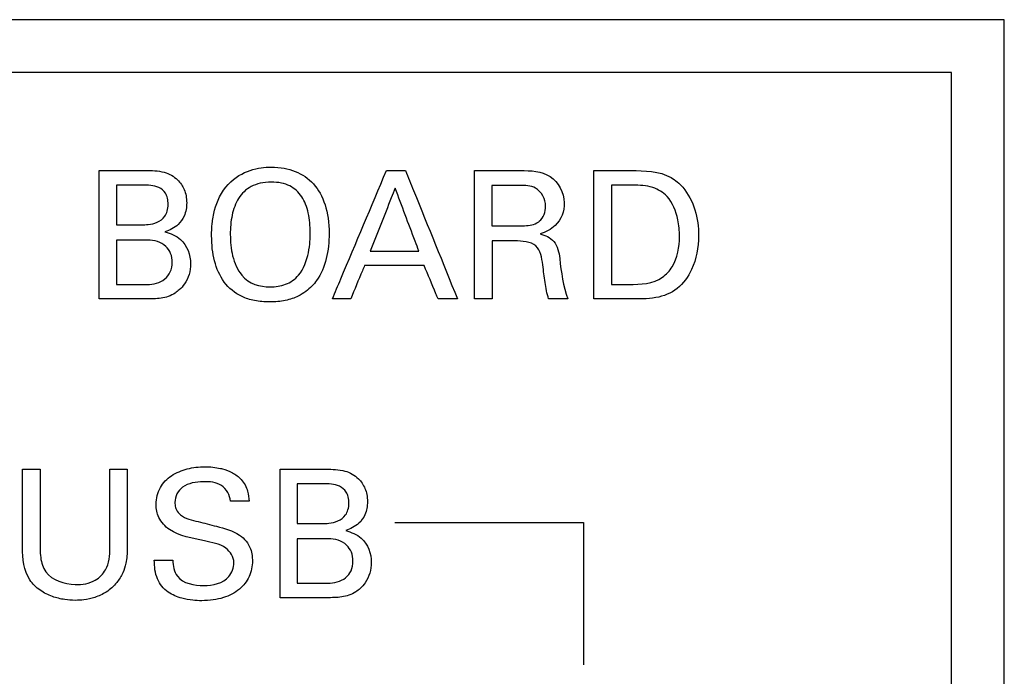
# Model space of a CAD drawing. Header units: inches. Extents: x 0 to 34, y 0 to 22.
# Tile 44 of 86: x 11.828 to 12.06, y 12.827 to 12.983. Entities that reach past the tile are written whole.
import ezdxf

# ---------------------------------------------------------------- set-up
doc = ezdxf.new("R2010")
doc.units = ezdxf.units.IN
doc.header["$LTSCALE"] = 1.87
doc.header["$MEASUREMENT"] = 0
doc.layers.get('0').update_dxf_attribs({"linetype": 'CONTINUOUS'})
doc.layers.add('DATUMCURVES', color=7, linetype='CONTINUOUS')

msp = doc.modelspace()

# ---------------------------------------------------------------- linework, layer by layer
at = {"color": 7, "linetype": 'CONTINUOUS'}
for p, q in [((12.0602962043, 12.9826581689), (11.5102962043, 12.9826581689)), ((12.0602962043, 9.9201581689), (12.0602962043, 12.9826581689)), ((12.0477962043, 12.9701581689), (11.5227962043, 12.9701581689)), ((12.0477962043, 9.9326581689), (12.0477962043, 12.9701581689))]:
    msp.add_line(p, q, dxfattribs=at)
at = {"layer": 'DATUMCURVES', "color": 40, "linetype": 'CONTINUOUS'}
for points, knots in [([(12.0477993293, 12.9701508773, -0.0819490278), (12.020455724, 12.9701508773, -0.0819490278), (11.8454566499, 12.9701508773, -0.0819490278), (11.6704575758, 12.9701508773, -0.0819490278), (11.5228021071, 12.9701508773, -0.0819490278)], [0, 0, 0, 0, 0.15625, 1, 1, 1, 1]), ([(12.0477993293, 9.9326581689, -0.0819490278), (12.0477993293, 10.0908608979, -0.0819490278), (12.0477993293, 11.1033584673, -0.0819490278), (12.0477993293, 12.1158560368, -0.0819490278), (12.0477993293, 12.9701508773, -0.0819490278)], [0, 0, 0, 0, 0.1562499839, 1, 1, 1, 1]), ([(11.8463965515, 12.9469814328, -0.0819490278), (11.8469616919, 12.9469814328, -0.0819490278), (11.85057859, 12.9469814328, -0.0819490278), (11.8541954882, 12.9469814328, -0.0819490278), (11.857247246, 12.9469814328, -0.0819490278)], [0, 0, 0, 0, 0.15625, 1, 1, 1, 1]), ([(11.8463965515, 12.916609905, -0.0819490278), (11.8463965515, 12.9181917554, -0.0819490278), (11.8463965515, 12.928315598, -0.0819490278), (11.8463965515, 12.9384394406, -0.0819490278), (11.8463965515, 12.9469814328, -0.0819490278)], [0, 0, 0, 0, 0.15625, 1, 1, 1, 1]), ([(11.857247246, 12.9469814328, -0.0819490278), (11.8587562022, 12.9469814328, -0.0819490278), (11.8615413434, 12.9469905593, -0.0819490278), (11.8648704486, 12.9451330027, -0.0819490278), (11.8664041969, 12.9428908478, -0.0819490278), (11.8669638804, 12.9409617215, -0.0819490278), (11.8671422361, 12.9388391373, -0.0819490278), (11.866756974, 12.936357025, -0.0819490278), (11.8649269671, 12.9337746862, -0.0819490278), (11.8630386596, 12.9328838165, -0.0819490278), (11.8619201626, 12.9324689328, -0.0819490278)], [0, 0, 0, 0, 0.1940404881, 0.3497100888, 0.4684418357, 0.5336407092, 0.6061051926, 0.7416615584, 0.846593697, 1, 1, 1, 1]), ([(11.876859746, 12.9437022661, -0.0819490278), (11.8784364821, 12.9454064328, -0.0819490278), (11.8821377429, 12.9474489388, -0.0819490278), (11.8880119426, 12.9480191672, -0.0819490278), (11.8928617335, 12.9471070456, -0.0819490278), (11.8972896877, 12.9441141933, -0.0819490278), (11.9000447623, 12.9392398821, -0.0819490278), (11.9009715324, 12.9327667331, -0.0819490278), (11.900304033, 12.9259980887, -0.0819490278), (11.8986011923, 12.9219498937, -0.0819490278), (11.8970576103, 12.9200754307, -0.0819490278), (11.8966693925, 12.919668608, -0.0819490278)], [0, 0, 0, 0, 0.093866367, 0.187732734, 0.3277236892, 0.4677146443, 0.6077055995, 0.7476965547, 0.8573937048, 0.967090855, 1, 1, 1, 1]), ([(11.9014778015, 12.916609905, -0.0819490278), (11.9021439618, 12.9181917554, -0.0819490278), (11.9064073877, 12.928315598, -0.0819490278), (11.9106708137, 12.9384394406, -0.0819490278), (11.9142680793, 12.9469814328, -0.0819490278)], [0, 0, 0, 0, 0.15625, 1, 1, 1, 1]), ([(11.9142680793, 12.9469814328, -0.0819490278), (11.914502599, 12.9469814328, -0.0819490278), (11.9160035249, 12.9469814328, -0.0819490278), (11.9175044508, 12.9469814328, -0.0819490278), (11.9187708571, 12.9469814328, -0.0819490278)], [0, 0, 0, 0, 0.15625, 1, 1, 1, 1]), ([(11.9187708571, 12.9469814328, -0.0819490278), (11.9194105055, 12.9453995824, -0.0819490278), (11.9235042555, 12.9352757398, -0.0819490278), (11.9275980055, 12.9251518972, -0.0819490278), (11.9310521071, 12.916609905, -0.0819490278)], [0, 0, 0, 0, 0.15625, 1, 1, 1, 1]), ([(11.9351014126, 12.9469814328, -0.0819490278), (11.935666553, 12.9469814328, -0.0819490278), (11.9392834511, 12.9469814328, -0.0819490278), (11.9429003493, 12.9469814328, -0.0819490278), (11.9459521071, 12.9469814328, -0.0819490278)], [0, 0, 0, 0, 0.15625, 1, 1, 1, 1]), ([(11.9351014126, 12.916609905, -0.0819490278), (11.9351014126, 12.9181917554, -0.0819490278), (11.9351014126, 12.928315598, -0.0819490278), (11.9351014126, 12.9384394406, -0.0819490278), (11.9351014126, 12.9469814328, -0.0819490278)], [0, 0, 0, 0, 0.15625, 1, 1, 1, 1]), ([(11.9459521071, 12.9469814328, -0.0819490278), (11.9483287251, 12.9469814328, -0.0819490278), (11.9535415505, 12.9467390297, -0.0819490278), (11.9573330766, 12.9397922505, -0.0819490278), (11.9549859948, 12.9339420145, -0.0819490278), (11.9518933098, 12.9323629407, -0.0819490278), (11.9505771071, 12.9320078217, -0.0819490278)], [0, 0, 0, 0, 0.29642923, 0.5890104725, 0.8299632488, 1, 1, 1, 1]), ([(11.9632521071, 12.9469814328, -0.0819490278), (11.9637098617, 12.9469814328, -0.0819490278), (11.9666394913, 12.9469814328, -0.0819490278), (11.969569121, 12.9469814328, -0.0819490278), (11.972040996, 12.9469814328, -0.0819490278)], [0, 0, 0, 0, 0.15625, 1, 1, 1, 1]), ([(11.9632521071, 12.916609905, -0.0819490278), (11.9632521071, 12.9181917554, -0.0819490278), (11.9632521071, 12.928315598, -0.0819490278), (11.9632521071, 12.9384394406, -0.0819490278), (11.9632521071, 12.9469814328, -0.0819490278)], [0, 0, 0, 0, 0.15625, 1, 1, 1, 1]), ([(11.972040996, 12.9469814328, -0.0819490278), (11.9752506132, 12.9469814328, -0.0819490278), (11.9800243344, 12.9468533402, -0.0819490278), (11.9835082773, 12.943937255, -0.0819490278), (11.9842819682, 12.9430279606, -0.0819490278)], [0, 0, 0, 0, 0.7288746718, 1, 1, 1, 1]), ([(11.8565354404, 12.9435328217, -0.0819490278), (11.8562200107, 12.9435328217, -0.0819490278), (11.8542012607, 12.9435328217, -0.0819490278), (11.8521825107, 12.9435328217, -0.0819490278), (11.8504791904, 12.9435328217, -0.0819490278)], [0, 0, 0, 0, 0.15625, 1, 1, 1, 1]), ([(11.8504791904, 12.9435328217, -0.0819490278), (11.8504791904, 12.9430441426, -0.0819490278), (11.8504791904, 12.9399165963, -0.0819490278), (11.8504791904, 12.93678905, -0.0819490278), (11.8504791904, 12.9341501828, -0.0819490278)], [0, 0, 0, 0, 0.15625, 1, 1, 1, 1]), ([(11.856365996, 12.9341501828, -0.0819490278), (11.8568962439, 12.9341501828, -0.0819490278), (11.858149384, 12.9341915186, -0.0819490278), (11.8601529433, 12.9346189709, -0.0819490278), (11.8618136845, 12.9358163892, -0.0819490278), (11.8625641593, 12.9374346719, -0.0819490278), (11.8627260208, 12.9389245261, -0.0819490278), (11.8625878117, 12.9403776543, -0.0819490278), (11.8620082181, 12.9419101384, -0.0819490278), (11.860004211, 12.9435506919, -0.0819490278), (11.8578612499, 12.9435328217, -0.0819490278), (11.8565354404, 12.9435328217, -0.0819490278)], [0, 0, 0, 0, 0.0893647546, 0.211019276, 0.34142399, 0.4156109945, 0.5053881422, 0.5909180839, 0.6599287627, 0.7765561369, 1, 1, 1, 1]), ([(11.8966693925, 12.919668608, -0.0819490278), (11.8957635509, 12.918719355, -0.0819490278), (11.8939119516, 12.9173323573, -0.0819490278), (11.8905073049, 12.9161476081, -0.0819490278), (11.8867165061, 12.9157731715, -0.0819490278), (11.882967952, 12.9161238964, -0.0819490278), (11.8790925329, 12.9174057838, -0.0819490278), (11.8755932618, 12.9203443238, -0.0819490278), (11.8733696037, 12.9255020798, -0.0819490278), (11.8728590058, 12.930222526, -0.0819490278), (11.8730208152, 12.9343614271, -0.0819490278), (11.8737311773, 12.9386740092, -0.0819490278), (11.8751982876, 12.9419137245, -0.0819490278), (11.876859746, 12.9437022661, -0.0819490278)], [0, 0, 0, 0, 0.0983857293, 0.1686612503, 0.2389367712, 0.3062190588, 0.3735013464, 0.5080659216, 0.6426304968, 0.777195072, 0.832896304, 0.888597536, 1, 1, 1, 1]), ([(11.8962555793, 12.9321328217, -0.0819490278), (11.8962555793, 12.9338579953, -0.0819490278), (11.8959705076, 12.9370975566, -0.0819490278), (11.8944727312, 12.940993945, -0.0819490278), (11.8921197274, 12.9431623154, -0.0819490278), (11.8895178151, 12.9440855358, -0.0819490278), (11.8869463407, 12.9443368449, -0.0819490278), (11.8843095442, 12.9440544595, -0.0819490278), (11.8815095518, 12.942991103, -0.0819490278), (11.8790691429, 12.9405746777, -0.0819490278), (11.8776113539, 12.9364920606, -0.0819490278), (11.8773603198, 12.9334151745, -0.0819490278), (11.8773618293, 12.9318376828, -0.0819490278)], [0, 0, 0, 0, 0.1185733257, 0.2371466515, 0.3557199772, 0.4150066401, 0.474293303, 0.5400066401, 0.6057199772, 0.7371466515, 0.8685733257, 1, 1, 1, 1]), ([(11.9725021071, 12.9434925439, -0.0819490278), (11.9722393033, 12.9434925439, -0.0819490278), (11.9705573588, 12.9434925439, -0.0819490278), (11.9688754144, 12.9434925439, -0.0819490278), (11.9674562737, 12.9434925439, -0.0819490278)], [0, 0, 0, 0, 0.15625, 1, 1, 1, 1]), ([(11.9674562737, 12.9434925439, -0.0819490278), (11.9674562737, 12.9422720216, -0.0819490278), (11.9674562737, 12.934460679, -0.0819490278), (11.9674562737, 12.9266493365, -0.0819490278), (11.9674562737, 12.9200585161, -0.0819490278)], [0, 0, 0, 0, 0.15625, 1, 1, 1, 1]), ([(11.983522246, 12.9313765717, -0.0819490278), (11.983522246, 12.9327083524, -0.0819490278), (11.9832054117, 12.9360287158, -0.0819490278), (11.9814703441, 12.9406891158, -0.0819490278), (11.9770639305, 12.943437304, -0.0819490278), (11.9740791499, 12.9434925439, -0.0819490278), (11.9725021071, 12.9434925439, -0.0819490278)], [0, 0, 0, 0, 0.2128874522, 0.5352381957, 0.7479069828, 1, 1, 1, 1]), ([(11.9163291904, 12.9428175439, -0.0819490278), (11.9160222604, 12.9420419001, -0.0819490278), (11.9140579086, 12.9370777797, -0.0819490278), (11.9120935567, 12.9321136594, -0.0819490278), (11.9104361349, 12.9279251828, -0.0819490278)], [0, 0, 0, 0, 0.15625, 1, 1, 1, 1]), ([(11.9219243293, 12.9279251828, -0.0819490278), (11.9216329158, 12.9287008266, -0.0819490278), (11.9197678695, 12.933664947, -0.0819490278), (11.9179028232, 12.9386290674, -0.0819490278), (11.9163291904, 12.9428175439, -0.0819490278)], [0, 0, 0, 0, 0.15625, 1, 1, 1, 1]), ([(11.9458229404, 12.9434480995, -0.0819490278), (11.9454768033, 12.9434480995, -0.0819490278), (11.9432615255, 12.9434480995, -0.0819490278), (11.9410462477, 12.9434480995, -0.0819490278), (11.9391771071, 12.9434480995, -0.0819490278)], [0, 0, 0, 0, 0.15625, 1, 1, 1, 1]), ([(11.9391771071, 12.9434480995, -0.0819490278), (11.9391771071, 12.942950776, -0.0819490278), (11.9391771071, 12.9397679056, -0.0819490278), (11.9391771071, 12.9365850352, -0.0819490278), (11.9391771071, 12.9338994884, -0.0819490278)], [0, 0, 0, 0, 0.15625, 1, 1, 1, 1]), ([(11.9518854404, 12.9385279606, -0.0819490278), (11.9518854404, 12.9401710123, -0.0819490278), (11.9501897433, 12.9434275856, -0.0819490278), (11.9470606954, 12.9434480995, -0.0819490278), (11.9458229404, 12.9434480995, -0.0819490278)], [0, 0, 0, 0, 0.5703443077, 1, 1, 1, 1]), ([(11.9842819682, 12.9430279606, -0.0819490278), (11.9855997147, 12.9414845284, -0.0819490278), (11.9875271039, 12.937718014, -0.0819490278), (11.9883740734, 12.9308904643, -0.0819490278), (11.9872022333, 12.9241589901, -0.0819490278), (11.9833568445, 12.9186795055, -0.0819490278), (11.977745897, 12.9164745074, -0.0819490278), (11.9738409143, 12.916609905, -0.0819490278), (11.9717903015, 12.916609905, -0.0819490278)], [0, 0, 0, 0, 0.1615882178, 0.3256531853, 0.5422710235, 0.6909358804, 0.836726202, 1, 1, 1, 1]), ([(11.9498243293, 12.9345710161, -0.0819490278), (11.950026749, 12.9346873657, -0.0819490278), (11.9512722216, 12.9355669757, -0.0819490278), (11.9518854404, 12.9372442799, -0.0819490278), (11.9518854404, 12.9385279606, -0.0819490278)], [0, 0, 0, 0, 0.1538904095, 1, 1, 1, 1]), ([(11.8504791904, 12.9341501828, -0.0819490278), (11.8507857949, 12.9341501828, -0.0819490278), (11.8527480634, 12.9341501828, -0.0819490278), (11.8547103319, 12.9341501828, -0.0819490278), (11.856365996, 12.9341501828, -0.0819490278)], [0, 0, 0, 0, 0.15625, 1, 1, 1, 1]), ([(11.9458229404, 12.9338994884, -0.0819490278), (11.9460437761, 12.9338994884, -0.0819490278), (11.9473899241, 12.9339286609, -0.0819490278), (11.9488468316, 12.9339950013, -0.0819490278), (11.9498243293, 12.9345710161, -0.0819490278)], [0, 0, 0, 0, 0.1629271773, 1, 1, 1, 1]), ([(11.8619201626, 12.9324689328, -0.0819490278), (11.8632352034, 12.932091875, -0.0819490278), (11.8666355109, 12.9308043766, -0.0819490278), (11.8679757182, 12.9269766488, -0.0819490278), (11.8679757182, 12.9248967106, -0.0819490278)], [0, 0, 0, 0, 0.3967640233, 1, 1, 1, 1]), ([(11.8800541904, 12.9222453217, -0.0819490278), (11.8817833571, 12.9201022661, -0.0819490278), (11.8856853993, 12.9191578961, -0.0819490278), (11.8904857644, 12.9197877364, -0.0819490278), (11.8942284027, 12.9222732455, -0.0819490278), (11.8961427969, 12.9277123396, -0.0819490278), (11.8962555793, 12.9311019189, -0.0819490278), (11.8962555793, 12.9321328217, -0.0819490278)], [0, 0, 0, 0, 0.2848926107, 0.432159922, 0.5794272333, 0.7897136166, 1, 1, 1, 1]), ([(11.9391771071, 12.9338994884, -0.0819490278), (11.9395232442, 12.9338994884, -0.0819490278), (11.941738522, 12.9338994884, -0.0819490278), (11.9439537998, 12.9338994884, -0.0819490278), (11.9458229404, 12.9338994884, -0.0819490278)], [0, 0, 0, 0, 0.15625, 1, 1, 1, 1]), ([(11.9505771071, 12.9320078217, -0.0819490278), (11.9517724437, 12.9316949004, -0.0819490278), (11.9544800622, 12.9305043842, -0.0819490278), (11.9550511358, 12.9275797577, -0.0819490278), (11.9552090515, 12.9261585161, -0.0819490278)], [0, 0, 0, 0, 0.4635409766, 1, 1, 1, 1]), ([(11.8578375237, 12.9305328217, -0.0819490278), (11.8574542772, 12.9305328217, -0.0819490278), (11.8550014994, 12.9305328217, -0.0819490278), (11.8525487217, 12.9305328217, -0.0819490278), (11.8504791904, 12.9305328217, -0.0819490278)], [0, 0, 0, 0, 0.15625, 1, 1, 1, 1]), ([(11.8504791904, 12.9305328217, -0.0819490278), (11.8504791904, 12.929985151, -0.0819490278), (11.8504791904, 12.9264800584, -0.0819490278), (11.8504791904, 12.9229749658, -0.0819490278), (11.8504791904, 12.9200175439, -0.0819490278)], [0, 0, 0, 0, 0.15625, 1, 1, 1, 1]), ([(11.8576680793, 12.9200175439, -0.0819490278), (11.8591461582, 12.9200175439, -0.0819490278), (11.861500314, 12.9205691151, -0.0819490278), (11.8633815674, 12.9229887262, -0.0819490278), (11.8637704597, 12.9252101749, -0.0819490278), (11.8634119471, 12.9273868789, -0.0819490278), (11.8617533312, 12.9298848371, -0.0819490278), (11.8593518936, 12.9305328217, -0.0819490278), (11.8578375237, 12.9305328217, -0.0819490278)], [0, 0, 0, 0, 0.2527394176, 0.3713195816, 0.5048034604, 0.6264458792, 0.7410551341, 1, 1, 1, 1]), ([(11.9445618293, 12.930322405, -0.0819490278), (11.9442859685, 12.930322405, -0.0819490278), (11.9425204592, 12.930322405, -0.0819490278), (11.94075495, 12.930322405, -0.0819490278), (11.9392653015, 12.930322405, -0.0819490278)], [0, 0, 0, 0, 0.15625, 1, 1, 1, 1]), ([(11.9392653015, 12.930322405, -0.0819490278), (11.9392653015, 12.9296082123, -0.0819490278), (11.9392653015, 12.925037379, -0.0819490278), (11.9392653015, 12.9204665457, -0.0819490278), (11.9392653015, 12.916609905, -0.0819490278)], [0, 0, 0, 0, 0.15625, 1, 1, 1, 1]), ([(11.9525979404, 12.916609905, -0.0819490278), (11.9521774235, 12.9178731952, -0.0819490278), (11.9517171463, 12.9206107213, -0.0819490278), (11.9512263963, 12.9247051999, -0.0819490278), (11.9503881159, 12.9301333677, -0.0819490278), (11.9462889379, 12.930322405, -0.0819490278), (11.9445618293, 12.930322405, -0.0819490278)], [0, 0, 0, 0, 0.2205189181, 0.4505818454, 0.7139490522, 1, 1, 1, 1]), ([(11.9795278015, 12.9217432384, -0.0819490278), (11.9804225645, 12.9224139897, -0.0819490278), (11.9828847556, 12.9251398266, -0.0819490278), (11.983522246, 12.9289233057, -0.0819490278), (11.983522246, 12.9313765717, -0.0819490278)], [0, 0, 0, 0, 0.3131044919, 1, 1, 1, 1]), ([(11.9104361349, 12.9279251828, -0.0819490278), (11.9110344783, 12.9279251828, -0.0819490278), (11.9148638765, 12.9279251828, -0.0819490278), (11.9186932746, 12.9279251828, -0.0819490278), (11.9219243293, 12.9279251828, -0.0819490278)], [0, 0, 0, 0, 0.15625, 1, 1, 1, 1]), ([(11.8679757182, 12.9248967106, -0.0819490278), (11.8679757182, 12.923243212, -0.0819490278), (11.8672848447, 12.9208852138, -0.0819490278), (11.8654794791, 12.9188754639, -0.0819490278), (11.8641939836, 12.9178532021, -0.0819490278), (11.8627348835, 12.9171365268, -0.0819490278), (11.8604144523, 12.916604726, -0.0819490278), (11.8586391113, 12.916609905, -0.0819490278), (11.8574576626, 12.916609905, -0.0819490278)], [0, 0, 0, 0, 0.3272486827, 0.4480892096, 0.5317879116, 0.6510630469, 0.76617608, 1, 1, 1, 1]), ([(11.9090930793, 12.9245168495, -0.0819490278), (11.9089221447, 12.9241050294, -0.0819490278), (11.9078281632, 12.9214693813, -0.0819490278), (11.9067341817, 12.9188337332, -0.0819490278), (11.9058111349, 12.916609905, -0.0819490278)], [0, 0, 0, 0, 0.15625, 1, 1, 1, 1]), ([(11.9231854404, 12.9245168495, -0.0819490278), (11.9224514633, 12.9245168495, -0.0819490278), (11.9177540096, 12.9245168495, -0.0819490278), (11.9130565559, 12.9245168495, -0.0819490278), (11.9090930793, 12.9245168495, -0.0819490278)], [0, 0, 0, 0, 0.15625, 1, 1, 1, 1]), ([(11.9264680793, 12.916609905, -0.0819490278), (11.9262971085, 12.9170217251, -0.0819490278), (11.9252028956, 12.9196573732, -0.0819490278), (11.9241086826, 12.9222930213, -0.0819490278), (11.9231854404, 12.9245168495, -0.0819490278)], [0, 0, 0, 0, 0.15625, 1, 1, 1, 1]), ([(11.8504791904, 12.9200175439, -0.0819490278), (11.8508536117, 12.9200175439, -0.0819490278), (11.853249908, 12.9200175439, -0.0819490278), (11.8556462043, 12.9200175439, -0.0819490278), (11.8576680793, 12.9200175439, -0.0819490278)], [0, 0, 0, 0, 0.15625, 1, 1, 1, 1]), ([(11.9674562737, 12.9200585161, -0.0819490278), (11.9676710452, 12.9200585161, -0.0819490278), (11.9690455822, 12.9200585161, -0.0819490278), (11.9704201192, 12.9200585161, -0.0819490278), (11.9715798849, 12.9200585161, -0.0819490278)], [0, 0, 0, 0, 0.15625, 1, 1, 1, 1]), ([(11.8574576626, 12.916609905, -0.0819490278), (11.8568815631, 12.916609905, -0.0819490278), (11.8531945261, 12.916609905, -0.0819490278), (11.849507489, 12.916609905, -0.0819490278), (11.8463965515, 12.916609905, -0.0819490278)], [0, 0, 0, 0, 0.15625, 1, 1, 1, 1]), ([(11.9058111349, 12.916609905, -0.0819490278), (11.9055854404, 12.916609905, -0.0819490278), (11.904140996, 12.916609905, -0.0819490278), (11.9026965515, 12.916609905, -0.0819490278), (11.9014778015, 12.916609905, -0.0819490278)], [0, 0, 0, 0, 0.15625, 1, 1, 1, 1]), ([(11.9310521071, 12.916609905, -0.0819490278), (11.9308133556, 12.916609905, -0.0819490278), (11.9292853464, 12.916609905, -0.0819490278), (11.9277573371, 12.916609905, -0.0819490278), (11.9264680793, 12.916609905, -0.0819490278)], [0, 0, 0, 0, 0.15625, 1, 1, 1, 1]), ([(11.9392653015, 12.916609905, -0.0819490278), (11.9390484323, 12.916609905, -0.0819490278), (11.9376604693, 12.916609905, -0.0819490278), (11.9362725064, 12.916609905, -0.0819490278), (11.9351014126, 12.916609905, -0.0819490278)], [0, 0, 0, 0, 0.15625, 1, 1, 1, 1]), ([(11.9571007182, 12.916609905, -0.0819490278), (11.9568661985, 12.916609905, -0.0819490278), (11.9553652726, 12.916609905, -0.0819490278), (11.9538643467, 12.916609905, -0.0819490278), (11.9525979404, 12.916609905, -0.0819490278)], [0, 0, 0, 0, 0.15625, 1, 1, 1, 1]), ([(11.9717903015, 12.916609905, -0.0819490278), (11.9713456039, 12.916609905, -0.0819490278), (11.9684995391, 12.916609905, -0.0819490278), (11.9656534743, 12.916609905, -0.0819490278), (11.9632521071, 12.916609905, -0.0819490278)], [0, 0, 0, 0, 0.15625, 1, 1, 1, 1]), ([(11.8282215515, 12.8578189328, -0.0819490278), (11.8282215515, 12.8587828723, -0.0819490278), (11.8282215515, 12.8649520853, -0.0819490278), (11.8282215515, 12.8711212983, -0.0819490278), (11.8282215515, 12.8763265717, -0.0819490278)], [0, 0, 0, 0, 0.15625, 1, 1, 1, 1]), ([(11.8282215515, 12.8763265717, -0.0819490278), (11.8284405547, 12.8763265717, -0.0819490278), (11.8298421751, 12.8763265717, -0.0819490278), (11.8312437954, 12.8763265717, -0.0819490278), (11.8324264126, 12.8763265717, -0.0819490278)], [0, 0, 0, 0, 0.15625, 1, 1, 1, 1]), ([(11.8324264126, 12.8763265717, -0.0819490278), (11.8324264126, 12.8753472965, -0.0819490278), (11.8324264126, 12.8690799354, -0.0819490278), (11.8324264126, 12.8628125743, -0.0819490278), (11.8324264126, 12.8575244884, -0.0819490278)], [0, 0, 0, 0, 0.15625, 1, 1, 1, 1]), ([(11.8489194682, 12.8576904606, -0.0819490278), (11.8489194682, 12.8586610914, -0.0819490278), (11.8489194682, 12.8648731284, -0.0819490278), (11.8489194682, 12.8710851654, -0.0819490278), (11.8489194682, 12.8763265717, -0.0819490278)], [0, 0, 0, 0, 0.15625, 1, 1, 1, 1]), ([(11.8489194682, 12.8763265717, -0.0819490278), (11.8491317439, 12.8763265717, -0.0819490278), (11.8504903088, 12.8763265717, -0.0819490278), (11.8518488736, 12.8763265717, -0.0819490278), (11.8529951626, 12.8763265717, -0.0819490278)], [0, 0, 0, 0, 0.15625, 1, 1, 1, 1]), ([(11.8529951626, 12.8763265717, -0.0819490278), (11.8529951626, 12.8753517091, -0.0819490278), (11.8529951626, 12.8691125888, -0.0819490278), (11.8529951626, 12.8628734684, -0.0819490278), (11.8529951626, 12.8576092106, -0.0819490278)], [0, 0, 0, 0, 0.15625, 1, 1, 1, 1]), ([(11.8712243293, 12.8593758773, -0.0819490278), (11.86841584, 12.860064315, -0.0819490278), (11.8640259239, 12.8605556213, -0.0819490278), (11.8602463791, 12.8646007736, -0.0819490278), (11.8595755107, 12.8683554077, -0.0819490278), (11.8604450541, 12.8721353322, -0.0819490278), (11.8633891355, 12.8750727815, -0.0819490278), (11.8665308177, 12.8763300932, -0.0819490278), (11.8692562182, 12.8768333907, -0.0819490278), (11.8712936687, 12.8769518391, -0.0819490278), (11.8732375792, 12.8768549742, -0.0819490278), (11.8744548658, 12.876663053, -0.0819490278), (11.8750547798, 12.8765268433, -0.0819490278)], [0, 0, 0, 0, 0.2437985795, 0.350685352, 0.4399870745, 0.5557867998, 0.663069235, 0.7766040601, 0.8361299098, 0.8963912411, 0.9481901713, 1, 1, 1, 1]), ([(11.8750547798, 12.8765268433, -0.0819490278), (11.8752047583, 12.8764927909, -0.0819490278), (11.8761698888, 12.8762566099, -0.0819490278), (11.8779328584, 12.87560653, -0.0819490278), (11.8802202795, 12.8739396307, -0.0819490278), (11.881573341, 12.8714189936, -0.0819490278), (11.8817278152, 12.8695492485, -0.0819490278), (11.8817833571, 12.8687550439, -0.0819490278)], [0, 0, 0, 0, 0.0412386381, 0.2663518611, 0.5003991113, 0.7862867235, 1, 1, 1, 1]), ([(11.8891076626, 12.8763265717, -0.0819490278), (11.8896731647, 12.8763265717, -0.0819490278), (11.8932923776, 12.8763265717, -0.0819490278), (11.8969115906, 12.8763265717, -0.0819490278), (11.8999653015, 12.8763265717, -0.0819490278)], [0, 0, 0, 0, 0.15625, 1, 1, 1, 1]), ([(11.8891076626, 12.8459550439, -0.0819490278), (11.8891076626, 12.8475368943, -0.0819490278), (11.8891076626, 12.8576607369, -0.0819490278), (11.8891076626, 12.8677845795, -0.0819490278), (11.8891076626, 12.8763265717, -0.0819490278)], [0, 0, 0, 0, 0.15625, 1, 1, 1, 1]), ([(11.8999653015, 12.8763265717, -0.0819490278), (11.9014725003, 12.8763265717, -0.0819490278), (11.9042561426, 12.8763332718, -0.0819490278), (11.9075875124, 12.8744806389, -0.0819490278), (11.9091192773, 12.8722353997, -0.0819490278), (11.9096756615, 12.8703060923, -0.0819490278), (11.9098529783, 12.8681837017, -0.0819490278), (11.9094682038, 12.8657015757, -0.0819490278), (11.9076379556, 12.8631192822, -0.0819490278), (11.9057496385, 12.8622287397, -0.0819490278), (11.9046312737, 12.8618133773, -0.0819490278)], [0, 0, 0, 0, 0.1938411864, 0.3497033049, 0.468388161, 0.5335715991, 0.6060552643, 0.7416261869, 0.8465670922, 1, 1, 1, 1]), ([(11.8774090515, 12.8687550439, -0.0819490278), (11.8773295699, 12.8701904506, -0.0819490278), (11.8755634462, 12.873181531, -0.0819490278), (11.8707338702, 12.8735590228, -0.0819490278), (11.866719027, 12.8729832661, -0.0819490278), (11.8645574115, 12.8705700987, -0.0819490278), (11.86425185, 12.8689970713, -0.0819490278), (11.8642849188, 12.8681029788, -0.0819490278), (11.8643017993, 12.8679261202, -0.0819490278)], [0, 0, 0, 0, 0.2340204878, 0.4690378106, 0.7468900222, 0.8576543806, 0.9715574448, 1, 1, 1, 1]), ([(11.8992465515, 12.8728779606, -0.0819490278), (11.8989311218, 12.8728779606, -0.0819490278), (11.8969123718, 12.8728779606, -0.0819490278), (11.8948936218, 12.8728779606, -0.0819490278), (11.8931903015, 12.8728779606, -0.0819490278)], [0, 0, 0, 0, 0.15625, 1, 1, 1, 1]), ([(11.8931903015, 12.8728779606, -0.0819490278), (11.8931903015, 12.8723892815, -0.0819490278), (11.8931903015, 12.8692617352, -0.0819490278), (11.8931903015, 12.8661341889, -0.0819490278), (11.8931903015, 12.8634953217, -0.0819490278)], [0, 0, 0, 0, 0.15625, 1, 1, 1, 1]), ([(11.8990771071, 12.8634953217, -0.0819490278), (11.89960768, 12.8634953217, -0.0819490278), (11.9008618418, 12.8635366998, -0.0819490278), (11.9028668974, 12.8639639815, -0.0819490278), (11.9045296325, 12.8651608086, -0.0819490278), (11.9052813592, 12.866779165, -0.0819490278), (11.9054434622, 12.8682691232, -0.0819490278), (11.9053050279, 12.8697224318, -0.0819490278), (11.9047242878, 12.8712554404, -0.0819490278), (11.9027176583, 12.8728955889, -0.0819490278), (11.900573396, 12.8728779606, -0.0819490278), (11.8992465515, 12.8728779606, -0.0819490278)], [0, 0, 0, 0, 0.0893687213, 0.2110701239, 0.3414889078, 0.4156422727, 0.5053576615, 0.5908534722, 0.6598489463, 0.7765087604, 1, 1, 1, 1]), ([(11.8643017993, 12.8679261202, -0.0819490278), (11.8643411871, 12.8675134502, -0.0819490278), (11.8645597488, 12.8665895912, -0.0819490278), (11.8662388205, 12.8647168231, -0.0819490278), (11.8683214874, 12.8643008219, -0.0819490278), (11.8697528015, 12.863959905, -0.0819490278)], [0, 0, 0, 0, 0.16943492, 0.3885104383, 1, 1, 1, 1]), ([(11.8817833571, 12.8687550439, -0.0819490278), (11.8815555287, 12.8687550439, -0.0819490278), (11.8800974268, 12.8687550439, -0.0819490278), (11.878639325, 12.8687550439, -0.0819490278), (11.8774090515, 12.8687550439, -0.0819490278)], [0, 0, 0, 0, 0.15625, 1, 1, 1, 1]), ([(11.8697528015, 12.863959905, -0.0819490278), (11.8711982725, 12.8635900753, -0.0819490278), (11.8745050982, 12.8627417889, -0.0819490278), (11.8779287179, 12.8618415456, -0.0819490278), (11.8795521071, 12.8607626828, -0.0819490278)], [0, 0, 0, 0, 0.4335764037, 1, 1, 1, 1]), ([(11.8931903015, 12.8634953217, -0.0819490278), (11.893496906, 12.8634953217, -0.0819490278), (11.8954591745, 12.8634953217, -0.0819490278), (11.897421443, 12.8634953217, -0.0819490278), (11.8990771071, 12.8634953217, -0.0819490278)], [0, 0, 0, 0, 0.15625, 1, 1, 1, 1]), ([(11.9162750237, 12.8637501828, -0.0819490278), (11.918594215, 12.8637501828, -0.0819490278), (11.9334370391, 12.8637501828, -0.0819490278), (11.9482798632, 12.8637501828, -0.0819490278), (11.960803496, 12.8637501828, -0.0819490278)], [0, 0, 0, 0, 0.15625, 1, 1, 1, 1]), ([(11.960803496, 12.8637501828, -0.0819490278), (11.960803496, 12.8619950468, -0.0819490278), (11.960803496, 12.8507621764, -0.0819490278), (11.960803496, 12.8395293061, -0.0819490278), (11.960803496, 12.8300515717, -0.0819490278)], [0, 0, 0, 0, 0.15625, 1, 1, 1, 1]), ([(11.8795521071, 12.8607626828, -0.0819490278), (11.8807075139, 12.8600045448, -0.0819490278), (11.8820118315, 12.8583519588, -0.0819490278), (11.8825268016, 12.8560641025, -0.0819490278), (11.8826233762, 12.8544564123, -0.0819490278), (11.8824601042, 12.8527601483, -0.0819490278), (11.8816809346, 12.8503186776, -0.0819490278), (11.8795743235, 12.8476067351, -0.0819490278), (11.8763499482, 12.8460120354, -0.0819490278), (11.8732561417, 12.8453471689, -0.0819490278), (11.8708080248, 12.8451938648, -0.0819490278), (11.8683101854, 12.8453187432, -0.0819490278), (11.865630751, 12.845766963, -0.0819490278), (11.8636567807, 12.8466010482, -0.0819490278), (11.8626929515, 12.8472696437, -0.0819490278)], [0, 0, 0, 0, 0.1283494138, 0.1789620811, 0.2168063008, 0.2775626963, 0.3360771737, 0.453101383, 0.5847409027, 0.6610685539, 0.7463526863, 0.8117870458, 0.8926275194, 1, 1, 1, 1]), ([(11.9005486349, 12.8598772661, -0.0819490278), (11.9001653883, 12.8598772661, -0.0819490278), (11.8977126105, 12.8598772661, -0.0819490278), (11.8952598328, 12.8598772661, -0.0819490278), (11.8931903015, 12.8598772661, -0.0819490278)], [0, 0, 0, 0, 0.15625, 1, 1, 1, 1]), ([(11.8931903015, 12.8598772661, -0.0819490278), (11.8931903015, 12.8593296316, -0.0819490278), (11.8931903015, 12.8558247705, -0.0819490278), (11.8931903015, 12.8523199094, -0.0819490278), (11.8931903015, 12.8493626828, -0.0819490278)], [0, 0, 0, 0, 0.15625, 1, 1, 1, 1]), ([(11.9003854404, 12.8493626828, -0.0819490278), (11.9018625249, 12.8493626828, -0.0819490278), (11.9042157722, 12.8499141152, -0.0819490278), (11.9060935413, 12.8523345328, -0.0819490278), (11.9064813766, 12.8545552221, -0.0819490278), (11.9061230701, 12.8567317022, -0.0819490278), (11.9044642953, 12.8592293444, -0.0819490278), (11.9020629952, 12.8598772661, -0.0819490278), (11.9005486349, 12.8598772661, -0.0819490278)], [0, 0, 0, 0, 0.2526426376, 0.3711821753, 0.5046936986, 0.6263488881, 0.7409816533, 1, 1, 1, 1]), ([(11.9046312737, 12.8618133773, -0.0819490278), (11.9059474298, 12.8614378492, -0.0819490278), (11.9093489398, 12.8601498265, -0.0819490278), (11.9106868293, 12.8563213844, -0.0819490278), (11.9106868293, 12.8542418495, -0.0819490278)], [0, 0, 0, 0, 0.3969244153, 1, 1, 1, 1]), ([(11.8529951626, 12.8576092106, -0.0819490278), (11.8529951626, 12.8564312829, -0.0819490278), (11.8528688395, 12.8544470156, -0.0819490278), (11.8519750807, 12.8516960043, -0.0819490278), (11.8504938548, 12.8492782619, -0.0819490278), (11.8482149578, 12.8472169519, -0.0819490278), (11.8454622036, 12.8459639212, -0.0819490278), (11.8429512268, 12.8454228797, -0.0819490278), (11.8405621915, 12.8452710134, -0.0819490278), (11.8380565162, 12.8454649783, -0.0819490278), (11.8352130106, 12.8461466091, -0.0819490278), (11.8322936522, 12.8476026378, -0.0819490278), (11.8286771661, 12.8510664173, -0.0819490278), (11.8282215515, 12.855200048, -0.0819490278), (11.8282215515, 12.8578189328, -0.0819490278)], [0, 0, 0, 0, 0.0890745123, 0.1487633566, 0.2170487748, 0.3012964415, 0.3768662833, 0.443125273, 0.4945396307, 0.5574144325, 0.6325348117, 0.7141982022, 0.8019607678, 1, 1, 1, 1]), ([(11.8324264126, 12.8575244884, -0.0819490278), (11.8324264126, 12.8568238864, -0.0819490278), (11.8324972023, 12.8549360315, -0.0819490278), (11.8330798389, 12.8530275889, -0.0819490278), (11.8337757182, 12.8520550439, -0.0819490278)], [0, 0, 0, 0, 0.3694249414, 1, 1, 1, 1]), ([(11.8337757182, 12.8520550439, -0.0819490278), (11.8352866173, 12.8500406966, -0.0819490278), (11.8398573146, 12.8485842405, -0.0819490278), (11.8452284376, 12.8494823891, -0.0819490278), (11.8486454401, 12.8528543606, -0.0819490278), (11.8489194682, 12.8559461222, -0.0819490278), (11.8489194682, 12.8576904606, -0.0819490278)], [0, 0, 0, 0, 0.3580185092, 0.5881866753, 0.7519852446, 1, 1, 1, 1]), ([(11.8782028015, 12.8542418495, -0.0819490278), (11.8782028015, 12.8555540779, -0.0819490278), (11.8762470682, 12.8586829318, -0.0819490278), (11.8729560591, 12.8589455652, -0.0819490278), (11.8712243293, 12.8593758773, -0.0819490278)], [0, 0, 0, 0, 0.4237614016, 1, 1, 1, 1]), ([(11.8611673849, 12.8486876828, -0.0819490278), (11.8607663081, 12.8492070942, -0.0819490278), (11.8596415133, 12.851087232, -0.0819490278), (11.8594041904, 12.8533272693, -0.0819490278), (11.8594041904, 12.8548321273, -0.0819490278)], [0, 0, 0, 0, 0.3036604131, 1, 1, 1, 1]), ([(11.8594041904, 12.8548321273, -0.0819490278), (11.8596319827, 12.8548321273, -0.0819490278), (11.861089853, 12.8548321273, -0.0819490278), (11.8625477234, 12.8548321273, -0.0819490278), (11.8637778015, 12.8548321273, -0.0819490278)], [0, 0, 0, 0, 0.15625, 1, 1, 1, 1]), ([(11.8637778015, 12.8548321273, -0.0819490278), (11.8638289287, 12.8535179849, -0.0819490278), (11.8645027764, 12.8496080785, -0.0819490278), (11.8688859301, 12.8488168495, -0.0819490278), (11.8710958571, 12.8488168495, -0.0819490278)], [0, 0, 0, 0, 0.3730816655, 1, 1, 1, 1]), ([(11.8710958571, 12.8488168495, -0.0819490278), (11.8731949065, 12.8488168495, -0.0819490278), (11.8770051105, 12.8496432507, -0.0819490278), (11.8782028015, 12.8530789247, -0.0819490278), (11.8782028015, 12.8542418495, -0.0819490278)], [0, 0, 0, 0, 0.6434905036, 1, 1, 1, 1]), ([(11.9106868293, 12.8542418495, -0.0819490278), (11.9106868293, 12.8525886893, -0.0819490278), (11.9099986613, 12.8502314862, -0.0819490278), (11.9081962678, 12.8482205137, -0.0819490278), (11.9069116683, 12.8471976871, -0.0819490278), (11.9054514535, 12.8464816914, -0.0819490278), (11.903131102, 12.8459502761, -0.0819490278), (11.9013562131, 12.8459550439, -0.0819490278), (11.9001757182, 12.8459550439, -0.0819490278)], [0, 0, 0, 0, 0.3272598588, 0.4480251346, 0.5316874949, 0.6510662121, 0.7663090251, 1, 1, 1, 1]), ([(11.8931903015, 12.8493626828, -0.0819490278), (11.8935650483, 12.8493626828, -0.0819490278), (11.895963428, 12.8493626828, -0.0819490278), (11.8983618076, 12.8493626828, -0.0819490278), (11.9003854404, 12.8493626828, -0.0819490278)], [0, 0, 0, 0, 0.15625, 1, 1, 1, 1]), ([(11.9001757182, 12.8459550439, -0.0819490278), (11.899599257, 12.8459550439, -0.0819490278), (11.8959099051, 12.8459550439, -0.0819490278), (11.8922205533, 12.8459550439, -0.0819490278), (11.8891076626, 12.8459550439, -0.0819490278)], [0, 0, 0, 0, 0.15625, 1, 1, 1, 1])]:
    msp.add_open_spline(points, degree=3, knots=knots, dxfattribs=at)
for points in [[(11.8773618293, 12.9318376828, -0.0819490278), (11.8773634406, 12.9301537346, -0.0819490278), (11.8776561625, 12.9266968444, -0.0819490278), (11.8790031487, 12.9235508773, -0.0819490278), (11.8800541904, 12.9222453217, -0.0819490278)], [(11.9552090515, 12.9261585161, -0.0819490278), (11.9555878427, 12.9229359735, -0.0819490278), (11.9560275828, 12.9196720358, -0.0819490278), (11.9571007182, 12.916609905, -0.0819490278)], [(11.9715798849, 12.9200585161, -0.0819490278), (11.974288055, 12.9200585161, -0.0819490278), (11.9773610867, 12.9201185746, -0.0819490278), (11.9795278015, 12.9217432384, -0.0819490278)], [(11.8626929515, 12.8472696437, -0.0819490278), (11.862114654, 12.847670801, -0.0819490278), (11.8615947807, 12.848141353, -0.0819490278), (11.8611673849, 12.8486876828, -0.0819490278)]]:
    msp.add_open_spline(points, degree=3, dxfattribs=at)

doc.saveas('drawing.dxf')
